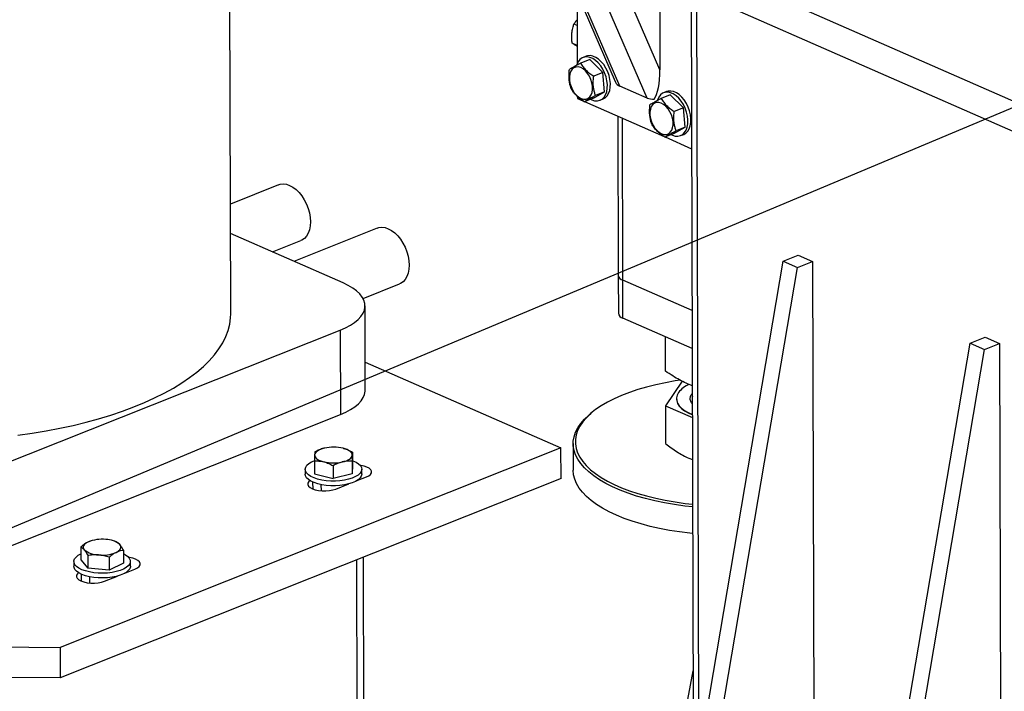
# Model space of a CAD drawing. Header units: millimetres. Extents: x 5 to 589, y 5 to 415.
# Tile 54 of 95: x 528 to 551, y 166 to 182. Entities that reach past the tile are written whole.
import ezdxf

# ---------------------------------------------------------------- set-up
doc = ezdxf.new("R2010")
doc.units = ezdxf.units.MM
doc.layers.add('NOTES', color=6, linetype='Continuous')
doc.layers.add('TRAIT-FORT', color=4, linetype='Continuous', lineweight=25)
doc.dimstyles.new('SLDDIMSTYLE7', dxfattribs={"dimtxt": 0.18, "dimasz": 1, "dimexe": 0, "dimexo": 0.0625, "dimgap": 0, "dimtad": 0, "dimtih": 1, "dimtoh": 1, "dimdec": 0, "dimrnd": 1e-09, "dimzin": 0, "dimdsep": 46, "dimtxsty": 'Standard', "dimblk1": 'DOT', "dimblk2": 'DOT', "dimsah": 1, "dimcen": 0.09, "dimadec": 0, "dimazin": 0, "dimtfac": 1, "dimtdec": 0, "dimtofl": 0, "dimtmove": 0, "dimatfit": 3, "dimldrblk": 'DOT', "dimfxl": 0, "dimfrac": 2, "dimtolj": 1, "dimtzin": 0, "dimarcsym": 0})

# ---------------------------------------------------------------- blocks, each defined once
blk = doc.blocks.new('_Dot')
at = {"color": 0, "linetype": 'ByBlock', "lineweight": -2}
blk.add_line((-0.5, 0), (-1, 0), dxfattribs=at)
at = {"color": 0, "linetype": 'ByBlock', "const_width": 0.5}
blk.add_lwpolyline([(-0.25, 0, 1), (0.25, 0, 1)], format="xyb", close=True, dxfattribs=at)

msp = doc.modelspace()

# ---------------------------------------------------------------- linework, layer by layer
at = {"layer": 'TRAIT-FORT', "color": 4, "linetype": 'Continuous', "lineweight": 25}
for p, q in [((542.5549, 179.8347), (531.9498, 204.3175)), ((531.5038, 203.9843), (541.7949, 180.2265)), ((541.9015, 180.1217), (531.5414, 204.0389)), ((532.5987, 174.6733), (532.5701, 184.9632)), ((556.0648, 177.6689), (541.2771, 184.1626)), ((556.0668, 176.9422), (541.2791, 183.436)), ((542.8619, 180.5052), (541.666, 183.266)), ((542.8557, 182.7436), (542.8619, 180.5052)), ((540.8818, 182.3343), (540.8865, 180.6614)), ((543.6092, 182.4127), (543.6624, 163.2706)), ((543.7968, 164.0652), (543.7461, 182.3526)), ((540.8839, 181.5686), (540.8045, 181.6035)), ((540.8853, 181.0893), (540.7617, 181.1436)), ((541.0959, 180.8327), (541.0234, 180.8038)), ((540.877, 180.6377), (540.8711, 180.6201)), ((541.1841, 180.7535), (540.9665, 180.6668)), ((541.1841, 180.7535), (541.4955, 180.4435)), ((541.4955, 180.4435), (541.2779, 180.3567)), ((541.5384, 179.9828), (541.4955, 180.4435)), ((542.5549, 179.8347), (541.9015, 180.1217)), ((540.8887, 179.8732), (540.8888, 179.8218)), ((541.2699, 179.8322), (541.5384, 179.9828)), ((541.5384, 179.9828), (541.3208, 179.8961)), ((543.1099, 179.9078), (542.8923, 179.8211)), ((543.0218, 179.987), (542.9492, 179.9581)), ((543.1099, 179.9078), (543.4213, 179.5978)), ((540.8888, 179.8218), (541.0358, 179.7572)), ((541.2699, 179.8322), (541.0523, 179.7455)), ((541.0577, 179.7476), (542.9616, 178.9115)), ((541.4306, 179.782), (541.5032, 179.8109)), ((542.8029, 179.792), (542.797, 179.7744)), ((541.8548, 179.3976), (541.8654, 175.5922)), ((543.4213, 179.5978), (543.2037, 179.511)), ((543.4642, 179.1371), (543.4213, 179.5978)), ((541.975, 175.4776), (541.9643, 179.3495)), ((543.1958, 178.9865), (542.9782, 178.8998)), ((543.1958, 178.9865), (543.4642, 179.1371)), ((543.4642, 179.1371), (543.2466, 179.0504)), ((543.3565, 178.9363), (543.4291, 178.9652)), ((542.9835, 178.9019), (543.6198, 178.6225)), ((533.7442, 177.7585), (532.5914, 177.2989)), ((535.2885, 175.4093), (532.5933, 176.5929)), ((536.1036, 176.7224), (534.1089, 175.9273)), ((533.5966, 176.1523), (534.2764, 176.4232)), ((542.5875, 156.9185), (545.8049, 175.9329)), ((545.8049, 175.9329), (546.1679, 176.0776)), ((545.8049, 175.9329), (546.1488, 175.7819)), ((546.1488, 175.7819), (546.5118, 175.9266)), ((546.1679, 176.0776), (546.5118, 175.9266)), ((546.5118, 175.9266), (546.5609, 158.2142)), ((542.9314, 156.7675), (546.1488, 175.7819)), ((535.7631, 175.0393), (536.6358, 175.3872)), ((541.8654, 175.5922), (541.8679, 174.6839)), ((543.6305, 174.7506), (541.975, 175.4776)), ((541.9775, 174.5693), (541.975, 175.4776)), ((535.8163, 172.8447), (535.8106, 174.8634)), ((543.633, 173.8423), (541.9775, 174.5693)), ((526.458, 170.7919), (535.2159, 174.2828)), ((535.2159, 174.2828), (535.2215, 172.264)), ((542.9936, 173.3015), (542.9913, 174.1241)), ((547.0583, 154.9553), (550.2756, 173.9697)), ((550.2756, 173.9697), (550.6386, 174.1143)), ((550.2756, 173.9697), (550.6195, 173.8187)), ((550.6195, 173.8187), (550.9825, 173.9633)), ((550.6386, 174.1143), (550.9825, 173.9633)), ((550.9825, 173.9633), (551.0316, 156.251)), ((547.4022, 154.8043), (550.6195, 173.8187)), ((535.8144, 173.5189), (540.4959, 171.4631)), ((543.3959, 173.0589), (542.9959, 172.4687)), ((543.6345, 172.9527), (543.635, 172.7849)), ((543.2577, 172.6401), (543.2577, 172.631)), ((543.6215, 172.7501), (543.636, 172.7659)), ((541.2519, 172.3253), (541.2076, 172.2894)), ((542.9959, 172.4687), (543.6376, 172.1937)), ((542.9959, 172.4687), (542.9984, 171.5675)), ((526.4636, 168.7731), (535.2215, 172.264)), ((540.4959, 171.4631), (528.5187, 166.689)), ((540.4979, 170.7364), (540.4959, 171.4631)), ((540.7884, 171.566), (540.7901, 170.9302)), ((534.6012, 171.1516), (534.602, 170.8475)), ((535.501, 171.146), (535.5018, 170.8419)), ((535.5115, 171.3633), (535.5124, 171.0592)), ((543.5517, 171.219), (543.6404, 171.1857)), ((534.3822, 170.9515), (534.3825, 170.8379)), ((535.0458, 171.0401), (535.0467, 170.736)), ((535.5124, 171.0592), (535.5018, 170.8419)), ((535.7325, 170.8417), (535.7322, 170.9552)), ((540.4979, 170.7364), (528.5207, 165.9623)), ((534.602, 170.8475), (535.0467, 170.736)), ((535.5018, 170.8419), (535.0467, 170.736)), ((535.6015, 170.6739), (535.8426, 170.77)), ((534.5672, 170.4792), (534.5667, 170.6449)), ((534.7582, 170.5861), (534.7586, 170.4376)), ((535.1167, 170.4807), (535.4272, 170.6044)), ((535.3582, 170.5769), (535.3582, 170.5877)), ((529.0156, 169.0942), (529.0164, 168.7901)), ((529.2531, 169.2385), (529.2475, 169.2368)), ((529.8259, 169.2307), (529.796, 169.24)), ((529.8682, 169.2167), (529.8258, 169.2303)), ((529.0164, 168.7901), (529.1827, 168.5846)), ((529.1819, 168.8887), (529.1827, 168.5846)), ((529.6914, 168.8472), (529.6922, 168.543)), ((530.0345, 169.0111), (530.0354, 168.707)), ((535.665, 150.8008), (535.6151, 168.7901)), ((535.8242, 149.8351), (535.7714, 168.8525)), ((528.8509, 168.7467), (528.8512, 168.6331)), ((529.6922, 168.543), (529.1827, 168.5846)), ((530.0354, 168.707), (529.6922, 168.543)), ((530.0702, 168.4691), (530.3113, 168.5652)), ((530.2012, 168.6369), (530.2009, 168.7504)), ((529.0359, 168.2744), (529.0354, 168.4401)), ((529.2269, 168.3813), (529.2273, 168.2329)), ((529.5854, 168.2759), (529.8959, 168.3997)), ((529.8269, 168.3722), (529.8269, 168.3829)), ((521.4502, 166.7524), (528.5187, 166.689)), ((528.5187, 166.689), (528.5207, 165.9623)), ((528.5207, 165.9623), (521.4522, 166.0258)), ((542.9304, 162.2409), (543.6544, 166.1283))]:
    msp.add_line(p, q, dxfattribs=at)
at = {"layer": 'TRAIT-FORT', "color": 4, "linetype": 'Continuous', "lineweight": 25, "flags": 128}
for points in [[(541.203, 179.8056), (541.2325, 179.7915), (541.2999, 179.7709), (541.365, 179.767), (541.4257, 179.7801), (541.48, 179.8096), (541.5261, 179.8546), (541.5627, 179.9138), (541.5884, 179.9851), (541.6026, 180.0663), (541.6046, 180.1548), (541.5945, 180.2478), (541.5727, 180.3421), (541.5397, 180.4349), (541.4966, 180.5232), (541.4449, 180.604), (541.3862, 180.6748), (541.3223, 180.7334), (541.2554, 180.7778), (541.1876, 180.8066), (541.1211, 180.8189), (541.0579, 180.8143), (541.0002, 180.7929), (540.9498, 180.7555), (540.9083, 180.7032), (540.877, 180.6377), (540.877, 180.6377)], [(541.5032, 179.8109), (541.5526, 179.8385), (541.5987, 179.8836), (541.6353, 179.9427), (541.661, 180.014), (541.6752, 180.0953), (541.6772, 180.1838), (541.6671, 180.2767), (541.6452, 180.3711), (541.6122, 180.4639), (541.5692, 180.5521), (541.5175, 180.6329), (541.4588, 180.7038), (541.3949, 180.7623), (541.328, 180.8067), (541.2602, 180.8355), (541.1937, 180.8478), (541.1305, 180.8432), (541.0959, 180.8327)], [(540.6975, 180.2673), (540.7108, 180.1869), (540.7357, 180.1066), (540.7708, 180.0301), (540.8149, 179.9606), (540.8658, 179.9012), (540.9214, 179.8546), (540.9793, 179.8226), (541.0368, 179.8068), (541.0916, 179.8078), (541.1412, 179.8255), (541.1835, 179.8593), (541.2165, 179.9076), (541.2389, 179.9683), (541.2497, 180.0387), (541.2484, 180.1159), (541.235, 180.1963), (541.2102, 180.2766), (541.175, 180.3531), (541.131, 180.4226), (541.0801, 180.4819), (541.0245, 180.5286), (540.9666, 180.5606), (540.909, 180.5764), (540.8542, 180.5754), (540.8046, 180.5577), (540.7624, 180.5239), (540.7293, 180.4756), (540.7069, 180.4149), (540.6962, 180.3445), (540.6975, 180.2673)], [(543.1289, 178.9599), (543.1583, 178.9458), (543.2258, 178.9252), (543.2909, 178.9213), (543.3516, 178.9344), (543.4058, 178.9639), (543.452, 179.0089), (543.4885, 179.0681), (543.5143, 179.1394), (543.5284, 179.2206), (543.5305, 179.3091), (543.5204, 179.4021), (543.4985, 179.4964), (543.4655, 179.5892), (543.4225, 179.6775), (543.3707, 179.7583), (543.312, 179.8291), (543.2482, 179.8877), (543.1813, 179.9321), (543.1135, 179.9609), (543.0469, 179.9732), (542.9838, 179.9686), (542.9261, 179.9472), (542.8757, 179.9098), (542.8341, 179.8575), (542.8029, 179.792), (542.8029, 179.792)], [(543.4291, 178.9652), (543.4784, 178.9928), (543.5246, 179.0379), (543.5611, 179.097), (543.5869, 179.1683), (543.601, 179.2496), (543.6031, 179.3381), (543.593, 179.431), (543.5711, 179.5254), (543.5381, 179.6182), (543.495, 179.7064), (543.4433, 179.7872), (543.3846, 179.8581), (543.3208, 179.9166), (543.2539, 179.961), (543.1861, 179.9898), (543.1195, 180.0021), (543.0564, 179.9975), (543.0218, 179.987)], [(542.6233, 179.4216), (542.6367, 179.3412), (542.6615, 179.2609), (542.6967, 179.1844), (542.7407, 179.1149), (542.7916, 179.0555), (542.8472, 179.0089), (542.9051, 178.9769), (542.9627, 178.9611), (543.0175, 178.9621), (543.0671, 178.9798), (543.1093, 179.0136), (543.1424, 179.0619), (543.1648, 179.1226), (543.1756, 179.193), (543.1742, 179.2702), (543.1609, 179.3506), (543.1361, 179.4309), (543.1009, 179.5074), (543.0569, 179.5769), (543.0059, 179.6363), (542.9503, 179.6829), (542.8925, 179.7149), (542.8349, 179.7307), (542.7801, 179.7297), (542.7305, 179.712), (542.6882, 179.6782), (542.6552, 179.6299), (542.6328, 179.5692), (542.622, 179.4988), (542.6233, 179.4216)], [(533.7442, 177.7585), (533.7843, 177.771), (533.8558, 177.7788), (533.9312, 177.7696), (534.0085, 177.7436), (534.0858, 177.7017), (534.1613, 177.6446), (534.2331, 177.5739), (534.2994, 177.4914), (534.3586, 177.399), (534.4092, 177.2989), (534.4499, 177.1938), (534.4799, 177.0861), (534.4983, 176.9786), (534.5046, 176.8738), (534.4988, 176.7743), (534.481, 176.6827), (534.4516, 176.6011), (534.4113, 176.5315), (534.3611, 176.4757), (534.3023, 176.4351), (534.2764, 176.4232)], [(536.1036, 176.7224), (536.1436, 176.735), (536.2152, 176.7427), (536.2906, 176.7335), (536.3679, 176.7076), (536.4452, 176.6656), (536.5207, 176.6085), (536.5925, 176.5379), (536.6588, 176.4553), (536.7179, 176.3629), (536.7685, 176.2629), (536.8093, 176.1577), (536.8392, 176.0501), (536.8576, 175.9425), (536.864, 175.8377), (536.8582, 175.7383), (536.8404, 175.6466), (536.8109, 175.565), (536.7707, 175.4954), (536.7205, 175.4397), (536.6617, 175.3991), (536.6358, 175.3872)], [(535.2159, 174.2828), (535.3452, 174.3396), (535.4605, 174.4014), (535.5609, 174.4676), (535.6454, 174.5375), (535.7131, 174.6105), (535.7634, 174.686), (535.7958, 174.7631), (535.81, 174.8411), (535.8058, 174.9192), (535.7834, 174.9968), (535.7429, 175.073), (535.6846, 175.1472), (535.6093, 175.2186), (535.5175, 175.2865), (535.4103, 175.3503), (535.2885, 175.4093)], [(527.514, 171.7676), (527.8532, 171.8165), (528.1862, 171.8723), (528.5123, 171.9349), (528.8307, 172.0042), (529.1406, 172.0799), (529.4413, 172.162), (529.7319, 172.2501), (530.0119, 172.3442), (530.2805, 172.4438), (530.537, 172.5489), (530.7809, 172.6592), (531.0115, 172.7743), (531.2283, 172.894), (531.4307, 173.018), (531.6183, 173.146), (531.7905, 173.2777), (531.947, 173.4128), (532.0874, 173.5509), (532.2113, 173.6917), (532.3185, 173.8349), (532.4086, 173.9801), (532.4815, 174.1269), (532.5369, 174.275), (532.5748, 174.424), (532.595, 174.5736), (532.5987, 174.6733)], [(543.3477, 173.0843), (543.2267, 173.0659), (542.9912, 173.024), (542.763, 172.9755), (542.5432, 172.9206), (542.333, 172.8594), (542.1333, 172.7924), (541.945, 172.7197), (541.7691, 172.6419), (541.6064, 172.5591), (541.4577, 172.4719), (541.3236, 172.3807), (541.2049, 172.2858), (541.1021, 172.1878), (541.0156, 172.0871), (540.9459, 171.9842), (540.8933, 171.8795), (540.8581, 171.7736), (540.8405, 171.667), (540.8404, 171.5602), (540.858, 171.4536), (540.8931, 171.3479), (540.9456, 171.2435), (541.0152, 171.1408), (541.1016, 171.0405), (541.2044, 170.9429), (541.3231, 170.8486), (541.4571, 170.758), (541.6057, 170.6714), (541.7684, 170.5894), (541.9442, 170.5124), (542.1324, 170.4406), (542.3321, 170.3744), (542.5423, 170.3142), (542.762, 170.2602), (542.9901, 170.2127), (543.2257, 170.1719), (543.4675, 170.138), (543.6434, 170.1182)], [(535.2215, 172.264), (535.3508, 172.3208), (535.4661, 172.3826), (535.5665, 172.4488), (535.651, 172.5187), (535.7187, 172.5918), (535.769, 172.6672), (535.8014, 172.7443), (535.8156, 172.8223), (535.8163, 172.8447)], [(543.3062, 172.7868), (543.2736, 172.7249), (543.2587, 172.6619), (543.2616, 172.5986), (543.2825, 172.5359), (543.321, 172.4748), (543.3765, 172.416), (543.4483, 172.3604), (543.5353, 172.3088), (543.6364, 172.2619), (543.6374, 172.2614)], [(543.635, 172.7849), (543.635, 172.7844), (543.636, 172.7676)], [(543.2577, 172.631), (543.2617, 172.5895), (543.2825, 172.5268), (543.321, 172.4657), (543.3765, 172.4069), (543.4483, 172.3513), (543.5353, 172.2997), (543.6364, 172.2528), (543.6374, 172.2524)], [(543.6362, 172.7039), (543.6359, 172.6729), (543.6363, 172.6693)], [(543.6435, 170.0512), (543.4531, 170.0726), (543.2081, 170.1069), (542.9693, 170.1482), (542.7381, 170.1964), (542.5154, 170.2511), (542.3024, 170.3121), (542.1, 170.3792), (541.9093, 170.4519), (541.7311, 170.5301), (541.5662, 170.6132), (541.4156, 170.7009), (541.2798, 170.7927), (541.1595, 170.8883), (541.0553, 170.9872), (540.9678, 171.0889), (540.8972, 171.1929), (540.844, 171.2988), (540.8084, 171.4059), (540.7906, 171.5139), (540.7906, 171.6222), (540.8085, 171.7302), (540.8442, 171.8376), (540.8975, 171.9436), (540.9681, 172.048), (541.0558, 172.1501), (541.16, 172.2494), (541.2076, 172.2894)], [(534.8392, 171.4583), (534.7896, 171.445), (534.7446, 171.429), (534.7049, 171.4107), (534.6712, 171.3905), (534.6441, 171.3686), (534.624, 171.3454), (534.6114, 171.3213), (534.6063, 171.2967)], [(535.5061, 171.2912), (535.5035, 171.3158), (535.4932, 171.34), (535.4754, 171.3634), (535.4504, 171.3856), (535.4187, 171.4063), (535.3808, 171.4251), (535.3374, 171.4416), (535.2891, 171.4555)], [(535.721, 170.9037), (535.6918, 170.8586), (535.6453, 170.8161), (535.5828, 170.7774), (535.5059, 170.7434), (535.4168, 170.7152), (535.3178, 170.6935), (535.2118, 170.6789), (535.1015, 170.6717), (534.9901, 170.6723), (534.8804, 170.6805), (534.7756, 170.6961), (534.6785, 170.7188), (534.5917, 170.7478), (534.5176, 170.7825), (534.4582, 170.8218), (534.4151, 170.8647), (534.3896, 170.9101), (534.3823, 170.9566), (534.3934, 171.003), (534.4226, 171.0481), (534.4691, 171.0905), (534.5316, 171.1293), (534.5963, 171.1585)], [(534.6063, 171.2967), (534.609, 171.2722), (534.6193, 171.2479), (534.6371, 171.2245), (534.662, 171.2023), (534.6938, 171.1816), (534.7317, 171.1629), (534.7751, 171.1463), (534.8234, 171.1324)], [(535.2733, 171.1296), (535.3229, 171.143), (535.3679, 171.1589), (535.4076, 171.1772), (535.4413, 171.1974), (535.4684, 171.2194), (535.4885, 171.2426), (535.5011, 171.2666), (535.5061, 171.2912)], [(535.5121, 171.163), (535.5227, 171.1588), (535.5968, 171.1242), (535.6562, 171.0849), (535.6992, 171.0419), (535.7248, 170.9966), (535.7321, 170.9501), (535.721, 170.9037)], [(535.8426, 170.77), (535.9003, 170.7988), (535.9414, 170.8322), (535.9636, 170.8685), (535.9661, 170.906), (535.9485, 170.9427), (535.9118, 170.9768), (535.8579, 171.0066), (535.7894, 171.0305), (535.7097, 171.0475), (535.6907, 171.0503)], [(543.6453, 169.4154), (543.5794, 169.4223), (543.3316, 169.453), (543.0896, 169.4909), (542.8545, 169.5356), (542.6274, 169.5871), (542.4094, 169.645), (542.2016, 169.7091), (542.0049, 169.779), (541.8203, 169.8545), (541.6487, 169.9352), (541.4908, 170.0206), (541.3475, 170.1105), (541.2194, 170.2043), (541.1071, 170.3016), (541.0112, 170.4019), (540.9321, 170.5048), (540.8702, 170.6098), (540.8258, 170.7164), (540.799, 170.824), (540.7901, 170.9302)], [(535.7213, 170.7901), (535.6921, 170.7451), (535.6456, 170.7026), (535.5831, 170.6638), (535.5062, 170.6299), (535.4171, 170.6017), (535.3181, 170.58), (535.2121, 170.5653), (535.1018, 170.5582), (534.9904, 170.5587), (534.8807, 170.5669), (534.7759, 170.5826), (534.6788, 170.6052), (534.592, 170.6343), (534.5179, 170.669), (534.4585, 170.7083), (534.4155, 170.7512), (534.3899, 170.7965), (534.3825, 170.8379)], [(534.4904, 170.6808), (534.4678, 170.6601), (534.4455, 170.6238), (534.4431, 170.5863), (534.4606, 170.5496), (534.4973, 170.5155), (534.5513, 170.4858), (534.6198, 170.4618), (534.6994, 170.4448), (534.7861, 170.4357), (534.8757, 170.4349), (534.9635, 170.4424), (535.0452, 170.458), (535.1167, 170.4807)], [(535.7325, 170.8417), (535.7324, 170.8366), (535.7213, 170.7901)], [(529.187, 169.2127), (529.1511, 169.1931), (529.1216, 169.1717), (529.099, 169.149), (529.0837, 169.1251), (529.0759, 169.1007), (529.0759, 169.0761), (529.0835, 169.0517), (529.0986, 169.028)], [(529.8628, 168.9657), (529.8987, 168.9853), (529.9282, 169.0066), (529.9509, 169.0294), (529.9662, 169.0532), (529.9739, 169.0776), (529.974, 169.1023), (529.9664, 169.1267), (529.9513, 169.1504)], [(529.9542, 168.5313), (529.8625, 168.5046), (529.7616, 168.4846), (529.6543, 168.4717), (529.5435, 168.4664), (529.4322, 168.4688), (529.3234, 168.4788), (529.2202, 168.4961), (529.1253, 168.5204), (529.0413, 168.5509), (528.9706, 168.5868), (528.915, 168.6271), (528.8761, 168.6707), (528.8549, 168.7164), (528.852, 168.763), (528.8674, 168.8092), (528.9009, 168.8538), (528.9514, 168.8955), (529.016, 168.9324)], [(530.0347, 168.9352), (530.0812, 168.9104), (530.1368, 168.8701), (530.1757, 168.8265), (530.1969, 168.7807), (530.1998, 168.7341), (530.1843, 168.6879), (530.1509, 168.6434), (530.1004, 168.6017), (530.0342, 168.564), (529.9542, 168.5313)], [(530.3113, 168.5652), (530.369, 168.594), (530.4101, 168.6274), (530.4323, 168.6638), (530.4347, 168.7012), (530.4172, 168.7379), (530.3805, 168.772), (530.3266, 168.8018), (530.2581, 168.8258), (530.1784, 168.8427), (530.1554, 168.846)], [(529.9545, 168.4178), (529.8628, 168.3911), (529.7619, 168.371), (529.6546, 168.3581), (529.5438, 168.3528), (529.4325, 168.3552), (529.3237, 168.3652), (529.2205, 168.3826), (529.1256, 168.4069), (529.0417, 168.4374), (528.9709, 168.4732), (528.9153, 168.5135), (528.8764, 168.5571), (528.8552, 168.6028), (528.8512, 168.6331)], [(530.2012, 168.6369), (530.2001, 168.6206), (530.1846, 168.5744), (530.1512, 168.5298), (530.1007, 168.4881), (530.0345, 168.4504), (529.9545, 168.4178)], [(528.9638, 168.4795), (528.9365, 168.4553), (528.9142, 168.419), (528.9118, 168.3816), (528.9293, 168.3449), (528.966, 168.3108), (529.02, 168.281), (529.0885, 168.257), (529.1681, 168.24), (529.2548, 168.2309), (529.3444, 168.2301), (529.4322, 168.2376), (529.5139, 168.2532), (529.5854, 168.2759)]]:
    msp.add_lwpolyline(points, dxfattribs=at)
at = {"layer": 'TRAIT-FORT', "color": 4, "linetype": 'Continuous', "lineweight": 25}
for centre, radius, start, end in [((541.9741, 180.3027), 0.195, 206.98108, 248.14341), ((542.6948, 180.1786), 0.3713, 247.8591, 274.52569), ((542.0114, 175.6221), 0.149, 191.57772, 255.87558), ((542.0139, 174.7138), 0.149, 191.57772, 255.87558), ((543.8318, 172.3799), 0.6646, 114.50234, 142.2524), ((535.0581, 170.4764), 1.006, 76.72396, 102.56624), ((535.0544, 172.1115), 1.006, 256.72396, 282.56624), ((529.5217, 168.3974), 0.8813, 84.02846, 112.31666), ((529.6171, 168.7603), 0.5137, 49.41981, 90.42004), ((529.4328, 169.4181), 0.5137, 229.41981, 270.42004), ((529.5282, 169.7809), 0.8813, 264.02846, 292.31666)]:
    msp.add_arc(centre, radius, start, end, dxfattribs=at)
for centre, start_param, end_param in [((542.5868, 180.626), 3.5018483, 4.5588636), ((541.9334, 180.913), 2.4516208, 2.4742863)]:
    msp.add_ellipse(centre, major_axis=(-0.0445, 0.8788), ratio=0.3089615, start_param=start_param, end_param=end_param, dxfattribs=at)
for points, knots in [([(540.7617, 181.1436), (540.7601, 181.1593), (540.757, 181.1906), (540.754, 181.2376), (540.7526, 181.2846), (540.7532, 181.3357), (540.7569, 181.3907), (540.7646, 181.449), (540.776, 181.5059), (540.7896, 181.5575), (540.7999, 181.5893), (540.8045, 181.6035)], [0, 0, 0, 0, 0.0958859, 0.1919498, 0.2887104, 0.3857877, 0.5113662, 0.6378452, 0.7668888, 0.8966532, 1, 1, 1, 1]), ([(540.8836, 181.7051), (540.8763, 181.6975), (540.8454, 181.6647), (540.8222, 181.63), (540.8045, 181.6035)], [0, 0, 0, 0, 0.2342082, 1, 1, 1, 1]), ([(540.8853, 181.0734), (540.8795, 181.0766), (540.8494, 181.0927), (540.8075, 181.1165), (540.7771, 181.1345), (540.7617, 181.1436)], [0, 0, 0, 0, 0.1065743, 0.5491937, 1, 1, 1, 1]), ([(540.9665, 180.6668), (540.9352, 180.6505), (540.872, 180.6177), (540.7963, 180.5762), (540.7382, 180.5422), (540.7115, 180.5249), (540.698, 180.5162)], [0, 0, 0, 0, 0.2646049, 0.5349477, 0.7653431, 1, 1, 1, 1]), ([(540.9665, 180.6668), (540.9856, 180.6367), (541.0241, 180.5759), (541.0992, 180.4929), (541.1852, 180.4193), (541.2468, 180.3777), (541.2779, 180.3567)], [0, 0, 0, 0, 0.2646049, 0.5349477, 0.7653431, 1, 1, 1, 1]), ([(540.7409, 180.0555), (540.7365, 180.0687), (540.7276, 180.0951), (540.716, 180.1361), (540.7061, 180.1783), (540.6973, 180.2262), (540.6908, 180.2801), (540.6875, 180.3404), (540.6882, 180.4024), (540.6919, 180.4613), (540.6961, 180.4993), (540.698, 180.5162)], [0, 0, 0, 0, 0.0958859, 0.1919498, 0.2887104, 0.3857877, 0.5113662, 0.6378452, 0.7668888, 0.8966532, 1, 1, 1, 1]), ([(541.3208, 179.8961), (541.3164, 179.9093), (541.3075, 179.9356), (541.2959, 179.9766), (541.286, 180.0189), (541.2772, 180.0668), (541.2706, 180.1206), (541.2674, 180.181), (541.2681, 180.243), (541.2718, 180.3019), (541.276, 180.3399), (541.2779, 180.3567)], [0, 0, 0, 0, 0.0958859, 0.1919498, 0.2887104, 0.3857877, 0.5113662, 0.6378452, 0.7668888, 0.8966532, 1, 1, 1, 1]), ([(541.0523, 179.7455), (541.0173, 179.7692), (540.9466, 179.8172), (540.8597, 179.8955), (540.791, 179.976), (540.7577, 180.0288), (540.7409, 180.0555)], [0, 0, 0, 0, 0.2646049, 0.5349477, 0.7653431, 1, 1, 1, 1]), ([(541.0523, 179.7455), (541.0677, 179.7554), (541.0987, 179.7754), (541.1626, 179.8122), (541.238, 179.8531), (541.293, 179.8817), (541.3208, 179.8961)], [0, 0, 0, 0, 0.2646049, 0.5349477, 0.7653431, 1, 1, 1, 1]), ([(542.6668, 179.2098), (542.6623, 179.223), (542.6535, 179.2494), (542.6419, 179.2904), (542.6319, 179.3326), (542.6232, 179.3805), (542.6166, 179.4344), (542.6134, 179.4947), (542.6141, 179.5567), (542.6178, 179.6156), (542.622, 179.6536), (542.6238, 179.6705)], [0, 0, 0, 0, 0.0958859, 0.1919498, 0.2887104, 0.3857877, 0.5113662, 0.6378452, 0.7668888, 0.8966532, 1, 1, 1, 1]), ([(542.8923, 179.8211), (542.8611, 179.8048), (542.7979, 179.772), (542.7222, 179.7305), (542.6641, 179.6965), (542.6373, 179.6792), (542.6238, 179.6705)], [0, 0, 0, 0, 0.2646049, 0.5349477, 0.7653431, 1, 1, 1, 1]), ([(542.8923, 179.8211), (542.9114, 179.791), (542.95, 179.7302), (543.025, 179.6472), (543.1111, 179.5736), (543.1727, 179.532), (543.2037, 179.511)], [0, 0, 0, 0, 0.2646049, 0.5349477, 0.7653431, 1, 1, 1, 1]), ([(543.2466, 179.0504), (543.2422, 179.0636), (543.2334, 179.0899), (543.2218, 179.1309), (543.2118, 179.1732), (543.203, 179.2211), (543.1965, 179.2749), (543.1933, 179.3353), (543.194, 179.3973), (543.1977, 179.4562), (543.2019, 179.4942), (543.2037, 179.511)], [0, 0, 0, 0, 0.0958859, 0.1919498, 0.2887104, 0.3857877, 0.5113662, 0.6378452, 0.7668888, 0.8966532, 1, 1, 1, 1]), ([(542.9782, 178.8998), (542.9432, 178.9235), (542.8724, 178.9715), (542.7856, 179.0498), (542.7168, 179.1303), (542.6836, 179.1831), (542.6668, 179.2098)], [0, 0, 0, 0, 0.2646049, 0.5349477, 0.7653431, 1, 1, 1, 1]), ([(542.9782, 178.8998), (542.9935, 178.9097), (543.0245, 178.9297), (543.0884, 178.9665), (543.1638, 179.0074), (543.2189, 179.036), (543.2466, 179.0504)], [0, 0, 0, 0, 0.2646049, 0.5349477, 0.7653431, 1, 1, 1, 1]), ([(543.6345, 172.9527), (543.5847, 172.9721), (543.4838, 173.0114), (543.3288, 173.0911), (543.1646, 173.1862), (543.0524, 173.2618), (542.9936, 173.3015)], [0, 0, 0, 0, 0.2317868, 0.4696299, 0.7216828, 1, 1, 1, 1]), ([(543.6367, 172.5153), (543.6339, 172.5179), (543.6181, 172.5328), (543.604, 172.5621), (543.5838, 172.6137), (543.5823, 172.6776), (543.6087, 172.7264), (543.6215, 172.7501)], [0, 0, 0, 0, 0.0364381, 0.2046628, 0.3729337, 0.6955841, 1, 1, 1, 1]), ([(534.8392, 171.4583), (534.8338, 171.457), (534.8107, 171.4515), (534.7699, 171.4393), (534.7168, 171.4194), (534.664, 171.3959), (534.6291, 171.3779), (534.6117, 171.3689)], [0, 0, 0, 0, 0.07005562, 0.29981264, 0.53083129, 0.76502558, 1, 1, 1, 1]), ([(535.2891, 171.4555), (535.2944, 171.4542), (535.3169, 171.4484), (535.3568, 171.4356), (535.4087, 171.4151), (535.4604, 171.391), (535.4945, 171.3726), (535.5115, 171.3633)], [0, 0, 0, 0, 0.0700556, 0.2998126, 0.5308313, 0.7650256, 1, 1, 1, 1]), ([(542.9984, 171.5675), (543.0431, 171.5324), (543.1326, 171.4622), (543.2699, 171.3683), (543.4098, 171.2843), (543.5043, 171.2408), (543.5517, 171.219)], [0, 0, 0, 0, 0.2472686, 0.4953626, 0.746874, 1, 1, 1, 1]), ([(534.6063, 171.2967), (534.6059, 171.2883), (534.6052, 171.2724), (534.6041, 171.2449), (534.6031, 171.2161), (534.6021, 171.185), (534.6015, 171.1627), (534.6012, 171.1516)], [0, 0, 0, 0, 0.2190861, 0.4128361, 0.6072728, 0.8034231, 1, 1, 1, 1]), ([(534.6012, 171.1516), (534.6191, 171.1523), (534.655, 171.1537), (534.7102, 171.1514), (534.7664, 171.1452), (534.8043, 171.1366), (534.8234, 171.1324)], [0, 0, 0, 0, 0.2472686, 0.4953626, 0.746874, 1, 1, 1, 1]), ([(534.6117, 171.3689), (534.6114, 171.3661), (534.6107, 171.3606), (534.6096, 171.3493), (534.6085, 171.3352), (534.6074, 171.3182), (534.6067, 171.3039), (534.6063, 171.2967)], [0, 0, 0, 0, 0.1947331, 0.3943865, 0.5945898, 0.7968571, 1, 1, 1, 1]), ([(535.501, 171.146), (535.4826, 171.147), (535.4458, 171.1488), (535.3892, 171.1472), (535.3317, 171.1417), (535.2928, 171.1336), (535.2733, 171.1296)], [0, 0, 0, 0, 0.2472686, 0.4953626, 0.746874, 1, 1, 1, 1]), ([(535.5061, 171.2912), (535.5058, 171.2827), (535.505, 171.2669), (535.504, 171.2394), (535.503, 171.2105), (535.502, 171.1794), (535.5013, 171.1572), (535.501, 171.146)], [0, 0, 0, 0, 0.2190861, 0.4128361, 0.6072728, 0.8034231, 1, 1, 1, 1]), ([(535.5115, 171.3633), (535.5113, 171.362), (535.511, 171.3593), (535.5099, 171.3499), (535.5083, 171.3318), (535.5069, 171.3048), (535.5061, 171.2912)], [0, 0, 0, 0, 0.0973863, 0.1948131, 0.5946686, 1, 1, 1, 1]), ([(534.8234, 171.1324), (534.8287, 171.131), (534.8512, 171.1252), (534.8911, 171.1124), (534.943, 171.0919), (534.9947, 171.0678), (535.0287, 171.0494), (535.0458, 171.0401)], [0, 0, 0, 0, 0.0700556, 0.2998126, 0.5308313, 0.7650256, 1, 1, 1, 1]), ([(535.2733, 171.1296), (535.2679, 171.1283), (535.2448, 171.1227), (535.204, 171.1105), (535.1509, 171.0906), (535.0981, 171.0672), (535.0632, 171.0492), (535.0458, 171.0401)], [0, 0, 0, 0, 0.0700556, 0.2998126, 0.5308313, 0.7650256, 1, 1, 1, 1]), ([(529.187, 169.2127), (529.1743, 169.2063), (529.1503, 169.1941), (529.1153, 169.172), (529.0818, 169.1484), (529.0485, 169.1225), (529.0265, 169.1037), (529.0156, 169.0942)], [0, 0, 0, 0, 0.2190861, 0.4128361, 0.6072728, 0.8034231, 1, 1, 1, 1]), ([(529.0156, 169.0942), (529.0223, 169.0911), (529.0357, 169.085), (529.0563, 169.0709), (529.0773, 169.0528), (529.0915, 169.0363), (529.0986, 169.028)], [0, 0, 0, 0, 0.2472686, 0.4953626, 0.746874, 1, 1, 1, 1]), ([(529.0986, 169.028), (529.1006, 169.0255), (529.109, 169.0149), (529.124, 168.9937), (529.1434, 168.9622), (529.1627, 168.9272), (529.1755, 168.9015), (529.1819, 168.8887)], [0, 0, 0, 0, 0.0700556, 0.2998126, 0.5308313, 0.7650256, 1, 1, 1, 1]), ([(529.2468, 169.2362), (529.2387, 169.2336), (529.2188, 169.2273), (529.1988, 169.2181), (529.187, 169.2127)], [0, 0, 0, 0, 0.4096889, 1, 1, 1, 1]), ([(529.8682, 169.2167), (529.8749, 169.2136), (529.8883, 169.2074), (529.9089, 169.1934), (529.9299, 169.1753), (529.9441, 169.1587), (529.9513, 169.1504)], [0, 0, 0, 0, 0.2472686, 0.4953626, 0.746874, 1, 1, 1, 1]), ([(529.9513, 169.1504), (529.9532, 169.1479), (529.9617, 169.1373), (529.9766, 169.1161), (529.996, 169.0846), (530.0154, 169.0496), (530.0281, 169.024), (530.0345, 169.0111)], [0, 0, 0, 0, 0.0700556, 0.2998126, 0.5308313, 0.7650256, 1, 1, 1, 1]), ([(529.4365, 168.9044), (529.4305, 168.9049), (529.4046, 168.9068), (529.3589, 168.9078), (529.2996, 168.9051), (529.2404, 168.8988), (529.2014, 168.8921), (529.1819, 168.8887)], [0, 0, 0, 0, 0.0700556, 0.2998126, 0.5308313, 0.7650256, 1, 1, 1, 1]), ([(529.6914, 168.8472), (529.6708, 168.8541), (529.6296, 168.8679), (529.5663, 168.8845), (529.5019, 168.8976), (529.4584, 168.9022), (529.4365, 168.9044)], [0, 0, 0, 0, 0.2472686, 0.4953626, 0.746874, 1, 1, 1, 1]), ([(529.8628, 168.9657), (529.8501, 168.9592), (529.8262, 168.947), (529.7911, 168.925), (529.7576, 168.9014), (529.7243, 168.8755), (529.7024, 168.8566), (529.6914, 168.8472)], [0, 0, 0, 0, 0.2190861, 0.4128361, 0.6072728, 0.8034231, 1, 1, 1, 1]), ([(530.0345, 169.0111), (530.0291, 169.0107), (530.0182, 169.0097), (529.9847, 169.0054), (529.9332, 168.9954), (529.8864, 168.9756), (529.8628, 168.9657)], [0, 0, 0, 0, 0.09738628, 0.19481311, 0.59466864, 1, 1, 1, 1])]:
    msp.add_open_spline(points, degree=3, knots=knots, dxfattribs=at)

# ---------------------------------------------------------------- leaders
at = {"layer": 'NOTES', "color": 211}
msp.add_leader([(554.3486, 180.889), (469.315, 145.1624)], dimstyle='SLDDIMSTYLE7', dxfattribs=at)

doc.saveas('drawing.dxf')
